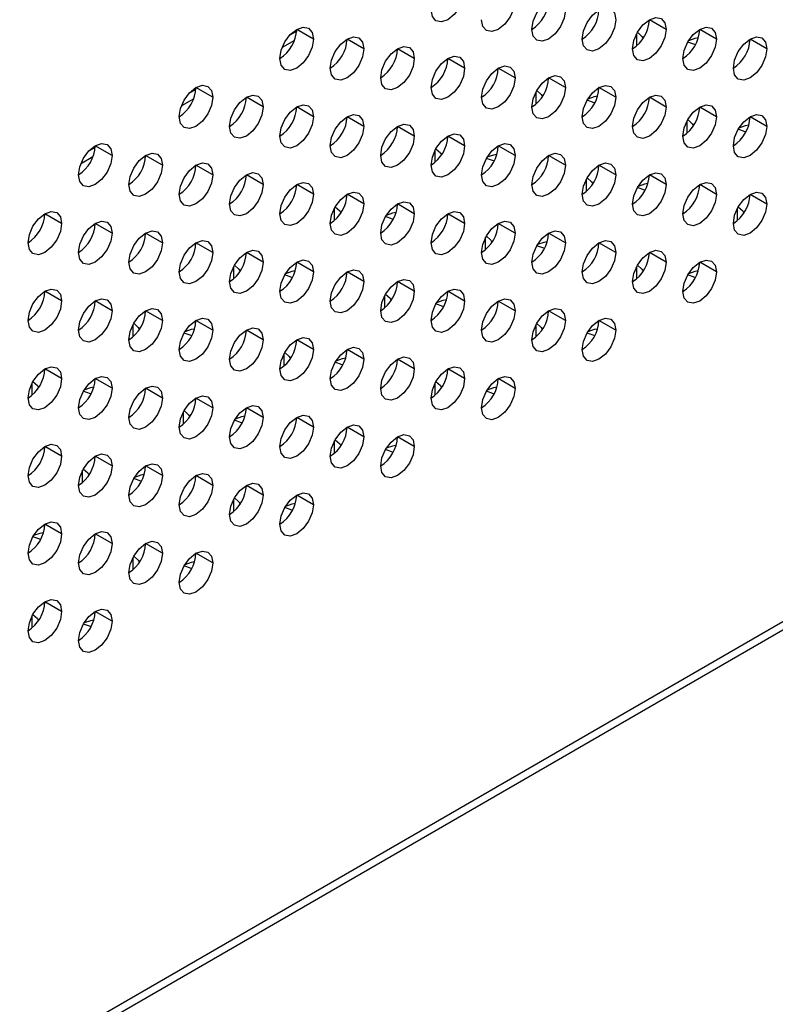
# Model space of a CAD drawing. Header units: millimetres. Extents: x 0 to 1118, y 0 to 864.
# Tile 163 of 256: x 973.37 to 977.35, y 656.23 to 661.4. Entities that reach past the tile are written whole.
import ezdxf

# ---------------------------------------------------------------- set-up
doc = ezdxf.new("R2010")
doc.units = ezdxf.units.MM

msp = doc.modelspace()

# ---------------------------------------------------------------- linework, layer by layer
at = {"color": 7, "linetype": 'Continuous', "lineweight": 25}
for p, q in [((985.8372, 663.1136), (930.4177, 631.1206)), ((930.3918, 631.0633), (985.8113, 663.0563)), ((976.7774, 661.3537), (976.689, 661.4048)), ((974.9212, 661.3029), (974.8329, 661.3539)), ((977.0426, 661.3027), (976.9542, 661.3537)), ((974.8325, 661.3442), (974.7956, 661.3229)), ((975.1864, 661.2518), (975.098, 661.3029)), ((977.3077, 661.2516), (977.2193, 661.3027)), ((975.4516, 661.2008), (975.3632, 661.2518)), ((975.7167, 661.1497), (975.6283, 661.2007)), ((975.9819, 661.0987), (975.8935, 661.1497)), ((976.2471, 661.0476), (976.1587, 661.0986)), ((974.3021, 661.038), (974.2653, 661.0168)), ((974.3909, 660.9967), (974.3025, 661.0478)), ((976.5122, 660.9965), (976.4238, 661.0476)), ((974.6561, 660.9457), (974.5677, 660.9967)), ((976.7774, 660.9455), (976.689, 660.9965)), ((974.9212, 660.8946), (974.8329, 660.9456)), ((977.0426, 660.8944), (976.9542, 660.9454)), ((975.1864, 660.8436), (975.098, 660.8946)), ((977.3077, 660.8434), (977.2193, 660.8944)), ((975.4516, 660.7925), (975.3632, 660.8435)), ((975.7167, 660.7414), (975.6283, 660.7925)), ((973.7718, 660.7319), (973.7349, 660.7106)), ((973.8606, 660.6906), (973.7722, 660.7416)), ((975.9819, 660.6904), (975.8935, 660.7414)), ((974.1257, 660.6395), (974.0374, 660.6905)), ((976.2471, 660.6393), (976.1587, 660.6903)), ((974.3909, 660.5885), (974.3025, 660.6395)), ((976.5122, 660.5883), (976.4238, 660.6393)), ((974.6561, 660.5374), (974.5677, 660.5884)), ((976.7774, 660.5372), (976.689, 660.5882)), ((974.9212, 660.4863), (974.8329, 660.5374)), ((977.0426, 660.4861), (976.9542, 660.5372)), ((975.1864, 660.4353), (975.098, 660.4863)), ((977.3077, 660.4351), (977.2193, 660.4861)), ((975.4516, 660.3842), (975.3632, 660.4353)), ((973.5954, 660.3334), (973.507, 660.3844)), ((975.7167, 660.3332), (975.6283, 660.3842)), ((973.8606, 660.2823), (973.7722, 660.3333)), ((975.9819, 660.2821), (975.8935, 660.3331)), ((974.1257, 660.2313), (974.0374, 660.2823)), ((976.2471, 660.2311), (976.1587, 660.2821)), ((974.3909, 660.1802), (974.3025, 660.2312)), ((976.5122, 660.18), (976.4238, 660.231)), ((974.6561, 660.1291), (974.5677, 660.1802)), ((976.7774, 660.1289), (976.689, 660.18)), ((974.9212, 660.0781), (974.8329, 660.1291)), ((977.0426, 660.0779), (976.9542, 660.1289)), ((975.1864, 660.027), (975.098, 660.078)), ((975.4516, 659.976), (975.3632, 660.027)), ((973.5954, 659.9251), (973.507, 659.9761)), ((975.7167, 659.9249), (975.6283, 659.9759)), ((973.8606, 659.874), (973.7722, 659.9251)), ((975.9819, 659.8738), (975.8935, 659.9249)), ((974.1257, 659.823), (974.0374, 659.874)), ((976.2471, 659.8228), (976.1587, 659.8738)), ((974.3909, 659.7719), (974.3025, 659.8229)), ((976.5122, 659.7717), (976.4238, 659.8227)), ((974.6561, 659.7209), (974.5677, 659.7719)), ((974.9212, 659.6698), (974.8329, 659.7208)), ((975.1864, 659.6187), (975.098, 659.6698)), ((975.4516, 659.5677), (975.3632, 659.6187)), ((973.5954, 659.5168), (973.507, 659.5679)), ((975.7167, 659.5166), (975.6283, 659.5677)), ((973.8606, 659.4658), (973.7722, 659.5168)), ((975.9819, 659.4656), (975.8935, 659.5166)), ((974.1257, 659.4147), (974.0374, 659.4657)), ((974.3909, 659.3637), (974.3025, 659.4147)), ((974.6561, 659.3126), (974.5677, 659.3636)), ((974.9212, 659.2615), (974.8329, 659.3126)), ((975.1864, 659.2105), (975.098, 659.2615)), ((975.4516, 659.1594), (975.3632, 659.2104)), ((973.5954, 659.1086), (973.507, 659.1596)), ((973.8606, 659.0575), (973.7722, 659.1085)), ((974.1257, 659.0064), (974.0374, 659.0575)), ((974.3909, 658.9554), (974.3025, 659.0064)), ((974.6561, 658.9043), (974.5677, 658.9553)), ((974.9212, 658.8533), (974.8329, 658.9043)), ((973.5954, 658.7003), (973.507, 658.7513)), ((973.8606, 658.6492), (973.7722, 658.7003)), ((974.1257, 658.5982), (974.0374, 658.6492)), ((974.3909, 658.5471), (974.3025, 658.5981)), ((973.5954, 658.292), (973.507, 658.343)), ((973.8606, 658.241), (973.7722, 658.292))]:
    msp.add_line(p, q, dxfattribs=at)
at = {"color": 8, "linetype": 'Continuous', "lineweight": 25}
for p, q in [((976.6227, 661.2677), (976.6227, 661.332)), ((974.8206, 661.2951), (974.7559, 661.2578)), ((974.2903, 660.989), (974.2256, 660.9516)), ((976.0924, 660.9615), (976.0924, 661.0258)), ((976.8879, 660.8083), (976.8879, 660.8726)), ((973.76, 660.6828), (973.6953, 660.6454)), ((975.5621, 660.6554), (975.5621, 660.7197)), ((976.3576, 660.5022), (976.3576, 660.5665)), ((975.0317, 660.3492), (975.0317, 660.4135)), ((977.153, 660.349), (977.153, 660.4133)), ((975.8272, 660.196), (975.8272, 660.2603)), ((974.5014, 660.0431), (974.5014, 660.1073)), ((976.6227, 660.0429), (976.6227, 660.1072)), ((975.2969, 659.8899), (975.2969, 659.9542)), ((973.9711, 659.7369), (973.9711, 659.8012)), ((976.0924, 659.7367), (976.0924, 659.801)), ((974.7666, 659.5837), (974.7666, 659.648)), ((973.4407, 659.4308), (973.4407, 659.495)), ((975.5621, 659.4306), (975.5621, 659.4948)), ((974.2362, 659.2776), (974.2362, 659.3419)), ((975.0317, 659.1244), (975.0317, 659.1887)), ((973.7059, 658.9714), (973.7059, 659.0357)), ((974.5014, 658.8183), (974.5014, 658.8825)), ((973.9711, 658.5121), (973.9711, 658.5764)), ((973.4407, 658.2059), (973.4407, 658.2702))]:
    msp.add_line(p, q, dxfattribs=at)
at = {"color": 7, "linetype": 'Continuous', "lineweight": 25, "flags": 128}
for points in [[(975.7167, 661.558), (975.71, 661.515), (975.6908, 661.4709), (975.6622, 661.4322), (975.6283, 661.4049), (975.5945, 661.3931), (975.5658, 661.3987), (975.5467, 661.4208), (975.54, 661.4559)], [(975.9819, 661.5069), (975.9752, 661.464), (975.956, 661.4198), (975.9273, 661.3811), (975.8935, 661.3538), (975.8597, 661.3421), (975.831, 661.3476), (975.8119, 661.3697), (975.8051, 661.4049)], [(976.0703, 661.3538), (976.077, 661.3968), (976.0962, 661.4409), (976.1249, 661.4796), (976.1587, 661.5069), (976.1925, 661.5187), (976.2212, 661.5131), (976.2403, 661.491), (976.2471, 661.4559)], [(976.2471, 661.4559), (976.2403, 661.4129), (976.2212, 661.3687), (976.1925, 661.3301), (976.1587, 661.3028), (976.1249, 661.291), (976.0962, 661.2966), (976.077, 661.3186), (976.0703, 661.3538)], [(976.3355, 661.3028), (976.3422, 661.3457), (976.3613, 661.3899), (976.39, 661.4285), (976.4238, 661.4558), (976.4577, 661.4676), (976.4863, 661.462), (976.5055, 661.44), (976.5122, 661.4048)], [(976.5122, 661.4048), (976.5055, 661.3619), (976.4863, 661.3177), (976.4577, 661.279), (976.4238, 661.2517), (976.39, 661.24), (976.3613, 661.2455), (976.3422, 661.2676), (976.3355, 661.3028)], [(976.6006, 661.2517), (976.6073, 661.2946), (976.6265, 661.3388), (976.6552, 661.3775), (976.689, 661.4048), (976.7228, 661.4165), (976.7515, 661.411), (976.7707, 661.3889), (976.7774, 661.3537)], [(974.7445, 661.2008), (974.7512, 661.2438), (974.7704, 661.288), (974.799, 661.3266), (974.8329, 661.3539), (974.8667, 661.3657), (974.8954, 661.3601), (974.9145, 661.3381), (974.9212, 661.3029)], [(976.7774, 661.3537), (976.7707, 661.3108), (976.7515, 661.2666), (976.7228, 661.2279), (976.689, 661.2007), (976.6552, 661.1889), (976.6265, 661.1945), (976.6073, 661.2165), (976.6006, 661.2517)], [(976.8658, 661.2006), (976.8725, 661.2436), (976.8917, 661.2878), (976.9203, 661.3264), (976.9542, 661.3537), (976.988, 661.3655), (977.0167, 661.3599), (977.0358, 661.3379), (977.0426, 661.3027)], [(974.9212, 661.3029), (974.9145, 661.2599), (974.8954, 661.2158), (974.8667, 661.1771), (974.8329, 661.1498), (974.799, 661.138), (974.7704, 661.1436), (974.7512, 661.1657), (974.7445, 661.2008)], [(975.0096, 661.1498), (975.0164, 661.1927), (975.0355, 661.2369), (975.0642, 661.2756), (975.098, 661.3029), (975.1318, 661.3146), (975.1605, 661.3091), (975.1797, 661.287), (975.1864, 661.2518)], [(976.6262, 661.3383), (976.6498, 661.317), (976.6559, 661.3061)], [(977.0426, 661.3027), (977.0358, 661.2597), (977.0167, 661.2156), (976.988, 661.1769), (976.9542, 661.1496), (976.9203, 661.1378), (976.8917, 661.1434), (976.8725, 661.1655), (976.8658, 661.2006)], [(976.9467, 661.3085), (976.9284, 661.305), (976.8949, 661.2931)], [(977.131, 661.1496), (977.1377, 661.1925), (977.1568, 661.2367), (977.1855, 661.2754), (977.2193, 661.3027), (977.2532, 661.3144), (977.2818, 661.3089), (977.301, 661.2868), (977.3077, 661.2516)], [(975.1864, 661.2518), (975.1797, 661.2089), (975.1605, 661.1647), (975.1318, 661.126), (975.098, 661.0987), (975.0642, 661.087), (975.0355, 661.0925), (975.0164, 661.1146), (975.0096, 661.1498)], [(975.2748, 661.0987), (975.2815, 661.1417), (975.3007, 661.1858), (975.3294, 661.2245), (975.3632, 661.2518), (975.397, 661.2636), (975.4257, 661.258), (975.4448, 661.2359), (975.4516, 661.2008)], [(976.9318, 661.273), (976.9284, 661.2738), (976.8915, 661.2874)], [(977.3077, 661.2516), (977.301, 661.2087), (977.2818, 661.1645), (977.2532, 661.1258), (977.2193, 661.0985), (977.1855, 661.0868), (977.1568, 661.0923), (977.1377, 661.1144), (977.131, 661.1496)], [(975.4516, 661.2008), (975.4448, 661.1578), (975.4257, 661.1137), (975.397, 661.075), (975.3632, 661.0477), (975.3294, 661.0359), (975.3007, 661.0415), (975.2815, 661.0635), (975.2748, 661.0987)], [(975.54, 661.0477), (975.5467, 661.0906), (975.5658, 661.1348), (975.5945, 661.1735), (975.6283, 661.2008), (975.6622, 661.2125), (975.6908, 661.2069), (975.71, 661.1849), (975.7167, 661.1497)], [(975.7167, 661.1497), (975.71, 661.1068), (975.6908, 661.0626), (975.6622, 661.0239), (975.6283, 660.9966), (975.5945, 660.9849), (975.5658, 660.9904), (975.5467, 661.0125), (975.54, 661.0477)], [(975.8051, 660.9966), (975.8119, 661.0395), (975.831, 661.0837), (975.8597, 661.1224), (975.8935, 661.1497), (975.9273, 661.1615), (975.956, 661.1559), (975.9752, 661.1338), (975.9819, 661.0987)], [(975.9819, 661.0987), (975.9752, 661.0557), (975.956, 661.0115), (975.9273, 660.9729), (975.8935, 660.9456), (975.8597, 660.9338), (975.831, 660.9394), (975.8119, 660.9614), (975.8051, 660.9966)], [(976.0703, 660.9455), (976.077, 660.9885), (976.0962, 661.0327), (976.1249, 661.0713), (976.1587, 661.0986), (976.1925, 661.1104), (976.2212, 661.1048), (976.2403, 661.0828), (976.2471, 661.0476)], [(974.2141, 660.8947), (974.2209, 660.9376), (974.24, 660.9818), (974.2687, 661.0205), (974.3025, 661.0478), (974.3363, 661.0595), (974.365, 661.054), (974.3842, 661.0319), (974.3909, 660.9967)], [(976.2471, 661.0476), (976.2403, 661.0046), (976.2212, 660.9605), (976.1925, 660.9218), (976.1587, 660.8945), (976.1249, 660.8827), (976.0962, 660.8883), (976.077, 660.9104), (976.0703, 660.9455)], [(976.3355, 660.8945), (976.3422, 660.9374), (976.3613, 660.9816), (976.39, 661.0203), (976.4238, 661.0476), (976.4577, 661.0593), (976.4863, 661.0538), (976.5055, 661.0317), (976.5122, 660.9965)], [(974.3909, 660.9967), (974.3842, 660.9538), (974.365, 660.9096), (974.3363, 660.8709), (974.3025, 660.8436), (974.2687, 660.8319), (974.24, 660.8375), (974.2209, 660.8595), (974.2141, 660.8947)], [(974.4793, 660.8436), (974.486, 660.8866), (974.5052, 660.9307), (974.5339, 660.9694), (974.5677, 660.9967), (974.6015, 661.0085), (974.6302, 661.0029), (974.6493, 660.9808), (974.6561, 660.9457)], [(976.0959, 661.0322), (976.1195, 661.0109), (976.1256, 660.9999)], [(976.5122, 660.9965), (976.5055, 660.9536), (976.4863, 660.9094), (976.4577, 660.8707), (976.4238, 660.8434), (976.39, 660.8317), (976.3613, 660.8373), (976.3422, 660.8593), (976.3355, 660.8945)], [(976.4164, 661.0023), (976.3981, 660.9989), (976.3645, 660.987)], [(976.6006, 660.8434), (976.6073, 660.8864), (976.6265, 660.9305), (976.6552, 660.9692), (976.689, 660.9965), (976.7228, 661.0083), (976.7515, 661.0027), (976.7707, 660.9807), (976.7774, 660.9455)], [(974.6561, 660.9457), (974.6493, 660.9027), (974.6302, 660.8586), (974.6015, 660.8199), (974.5677, 660.7926), (974.5339, 660.7808), (974.5052, 660.7864), (974.486, 660.8084), (974.4793, 660.8436)], [(974.7445, 660.7926), (974.7512, 660.8355), (974.7704, 660.8797), (974.799, 660.9184), (974.8329, 660.9457), (974.8667, 660.9574), (974.8954, 660.9518), (974.9145, 660.9298), (974.9212, 660.8946)], [(976.4015, 660.9668), (976.3981, 660.9676), (976.3611, 660.9813)], [(976.7774, 660.9455), (976.7707, 660.9025), (976.7515, 660.8584), (976.7228, 660.8197), (976.689, 660.7924), (976.6552, 660.7806), (976.6265, 660.7862), (976.6073, 660.8082), (976.6006, 660.8434)], [(976.8658, 660.7924), (976.8725, 660.8353), (976.8917, 660.8795), (976.9203, 660.9182), (976.9542, 660.9455), (976.988, 660.9572), (977.0167, 660.9516), (977.0358, 660.9296), (977.0426, 660.8944)], [(974.9212, 660.8946), (974.9145, 660.8517), (974.8954, 660.8075), (974.8667, 660.7688), (974.8329, 660.7415), (974.799, 660.7298), (974.7704, 660.7353), (974.7512, 660.7574), (974.7445, 660.7926)], [(975.0096, 660.7415), (975.0164, 660.7844), (975.0355, 660.8286), (975.0642, 660.8673), (975.098, 660.8946), (975.1318, 660.9064), (975.1605, 660.9008), (975.1797, 660.8787), (975.1864, 660.8436)], [(977.0426, 660.8944), (977.0358, 660.8515), (977.0167, 660.8073), (976.988, 660.7686), (976.9542, 660.7413), (976.9203, 660.7296), (976.8917, 660.7351), (976.8725, 660.7572), (976.8658, 660.7924)], [(977.131, 660.7413), (977.1377, 660.7843), (977.1568, 660.8284), (977.1855, 660.8671), (977.2193, 660.8944), (977.2532, 660.9062), (977.2818, 660.9006), (977.301, 660.8785), (977.3077, 660.8434)], [(975.1864, 660.8436), (975.1797, 660.8006), (975.1605, 660.7564), (975.1318, 660.7178), (975.098, 660.6905), (975.0642, 660.6787), (975.0355, 660.6843), (975.0164, 660.7063), (975.0096, 660.7415)], [(975.2748, 660.6904), (975.2815, 660.7334), (975.3007, 660.7776), (975.3294, 660.8162), (975.3632, 660.8435), (975.397, 660.8553), (975.4257, 660.8497), (975.4448, 660.8277), (975.4516, 660.7925)], [(976.8914, 660.8791), (976.915, 660.8578), (976.9211, 660.8468)], [(977.3077, 660.8434), (977.301, 660.8004), (977.2818, 660.7562), (977.2532, 660.7176), (977.2193, 660.6903), (977.1855, 660.6785), (977.1568, 660.6841), (977.1377, 660.7061), (977.131, 660.7413)], [(977.2119, 660.8493), (977.1936, 660.8458), (977.1601, 660.8339)], [(975.4516, 660.7925), (975.4448, 660.7496), (975.4257, 660.7054), (975.397, 660.6667), (975.3632, 660.6394), (975.3294, 660.6276), (975.3007, 660.6332), (975.2815, 660.6553), (975.2748, 660.6904)], [(975.54, 660.6394), (975.5467, 660.6823), (975.5658, 660.7265), (975.5945, 660.7652), (975.6283, 660.7925), (975.6622, 660.8042), (975.6908, 660.7987), (975.71, 660.7766), (975.7167, 660.7414)], [(977.197, 660.8137), (977.1936, 660.8145), (977.1567, 660.8282)], [(973.6838, 660.5885), (973.6905, 660.6315), (973.7097, 660.6756), (973.7384, 660.7143), (973.7722, 660.7416), (973.806, 660.7534), (973.8347, 660.7478), (973.8539, 660.7258), (973.8606, 660.6906)], [(975.7167, 660.7414), (975.71, 660.6985), (975.6908, 660.6543), (975.6622, 660.6156), (975.6283, 660.5883), (975.5945, 660.5766), (975.5658, 660.5822), (975.5467, 660.6042), (975.54, 660.6394)], [(975.5656, 660.726), (975.5892, 660.7047), (975.5953, 660.6938)], [(975.8051, 660.5883), (975.8119, 660.6313), (975.831, 660.6754), (975.8597, 660.7141), (975.8935, 660.7414), (975.9273, 660.7532), (975.956, 660.7476), (975.9752, 660.7256), (975.9819, 660.6904)], [(973.8606, 660.6906), (973.8539, 660.6476), (973.8347, 660.6035), (973.806, 660.5648), (973.7722, 660.5375), (973.7384, 660.5257), (973.7097, 660.5313), (973.6905, 660.5534), (973.6838, 660.5885)], [(973.949, 660.5375), (973.9557, 660.5804), (973.9749, 660.6246), (974.0035, 660.6633), (974.0374, 660.6906), (974.0712, 660.7023), (974.0999, 660.6967), (974.119, 660.6747), (974.1257, 660.6395)], [(975.9819, 660.6904), (975.9752, 660.6474), (975.956, 660.6033), (975.9273, 660.5646), (975.8935, 660.5373), (975.8597, 660.5255), (975.831, 660.5311), (975.8119, 660.5532), (975.8051, 660.5883)], [(975.8712, 660.6607), (975.8678, 660.6615), (975.8308, 660.6751)], [(975.8861, 660.6962), (975.8678, 660.6927), (975.8342, 660.6808)], [(976.0703, 660.5373), (976.077, 660.5802), (976.0962, 660.6244), (976.1249, 660.6631), (976.1587, 660.6904), (976.1925, 660.7021), (976.2212, 660.6965), (976.2403, 660.6745), (976.2471, 660.6393)], [(974.1257, 660.6395), (974.119, 660.5966), (974.0999, 660.5524), (974.0712, 660.5137), (974.0374, 660.4864), (974.0035, 660.4747), (973.9749, 660.4802), (973.9557, 660.5023), (973.949, 660.5375)], [(974.2141, 660.4864), (974.2209, 660.5294), (974.24, 660.5735), (974.2687, 660.6122), (974.3025, 660.6395), (974.3363, 660.6513), (974.365, 660.6457), (974.3842, 660.6236), (974.3909, 660.5885)], [(976.2471, 660.6393), (976.2403, 660.5964), (976.2212, 660.5522), (976.1925, 660.5135), (976.1587, 660.4862), (976.1249, 660.4745), (976.0962, 660.48), (976.077, 660.5021), (976.0703, 660.5373)], [(976.3355, 660.4862), (976.3422, 660.5292), (976.3613, 660.5733), (976.39, 660.612), (976.4238, 660.6393), (976.4577, 660.6511), (976.4863, 660.6455), (976.5055, 660.6234), (976.5122, 660.5883)], [(974.3909, 660.5885), (974.3842, 660.5455), (974.365, 660.5013), (974.3363, 660.4627), (974.3025, 660.4354), (974.2687, 660.4236), (974.24, 660.4292), (974.2209, 660.4512), (974.2141, 660.4864)], [(974.4793, 660.4354), (974.486, 660.4783), (974.5052, 660.5225), (974.5339, 660.5611), (974.5677, 660.5884), (974.6015, 660.6002), (974.6302, 660.5946), (974.6493, 660.5726), (974.6561, 660.5374)], [(976.5122, 660.5883), (976.5055, 660.5453), (976.4863, 660.5011), (976.4577, 660.4625), (976.4238, 660.4352), (976.39, 660.4234), (976.3613, 660.429), (976.3422, 660.451), (976.3355, 660.4862)], [(976.3611, 660.5729), (976.3846, 660.5516), (976.3908, 660.5406)], [(976.6006, 660.4352), (976.6073, 660.4781), (976.6265, 660.5223), (976.6552, 660.561), (976.689, 660.5882), (976.7228, 660.6), (976.7515, 660.5944), (976.7707, 660.5724), (976.7774, 660.5372)], [(974.6561, 660.5374), (974.6493, 660.4945), (974.6302, 660.4503), (974.6015, 660.4116), (974.5677, 660.3843), (974.5339, 660.3726), (974.5052, 660.3781), (974.486, 660.4002), (974.4793, 660.4354)], [(974.7445, 660.3843), (974.7512, 660.4272), (974.7704, 660.4714), (974.799, 660.5101), (974.8329, 660.5374), (974.8667, 660.5491), (974.8954, 660.5436), (974.9145, 660.5215), (974.9212, 660.4863)], [(976.7774, 660.5372), (976.7707, 660.4943), (976.7515, 660.4501), (976.7228, 660.4114), (976.689, 660.3841), (976.6552, 660.3724), (976.6265, 660.3779), (976.6073, 660.4), (976.6006, 660.4352)], [(976.6667, 660.5076), (976.6633, 660.5084), (976.6264, 660.522)], [(976.6816, 660.5431), (976.6633, 660.5396), (976.6298, 660.5278)], [(976.8658, 660.3841), (976.8725, 660.427), (976.8917, 660.4712), (976.9203, 660.5099), (976.9542, 660.5372), (976.988, 660.5489), (977.0167, 660.5434), (977.0358, 660.5213), (977.0426, 660.4861)], [(974.9212, 660.4863), (974.9145, 660.4434), (974.8954, 660.3992), (974.8667, 660.3605), (974.8329, 660.3333), (974.799, 660.3215), (974.7704, 660.3271), (974.7512, 660.3491), (974.7445, 660.3843)], [(975.0096, 660.3332), (975.0164, 660.3762), (975.0355, 660.4204), (975.0642, 660.459), (975.098, 660.4863), (975.1318, 660.4981), (975.1605, 660.4925), (975.1797, 660.4705), (975.1864, 660.4353)], [(977.0426, 660.4861), (977.0358, 660.4432), (977.0167, 660.399), (976.988, 660.3603), (976.9542, 660.3331), (976.9203, 660.3213), (976.8917, 660.3269), (976.8725, 660.3489), (976.8658, 660.3841)], [(977.131, 660.333), (977.1377, 660.376), (977.1568, 660.4202), (977.1855, 660.4588), (977.2193, 660.4861), (977.2532, 660.4979), (977.2818, 660.4923), (977.301, 660.4703), (977.3077, 660.4351)], [(975.1864, 660.4353), (975.1797, 660.3923), (975.1605, 660.3482), (975.1318, 660.3095), (975.098, 660.2822), (975.0642, 660.2704), (975.0355, 660.276), (975.0164, 660.2981), (975.0096, 660.3332)], [(975.0352, 660.4199), (975.0588, 660.3986), (975.065, 660.3876)], [(975.2748, 660.2822), (975.2815, 660.3251), (975.3007, 660.3693), (975.3294, 660.408), (975.3632, 660.4353), (975.397, 660.447), (975.4257, 660.4415), (975.4448, 660.4194), (975.4516, 660.3842)], [(977.3077, 660.4351), (977.301, 660.3921), (977.2818, 660.348), (977.2532, 660.3093), (977.2193, 660.282), (977.1855, 660.2702), (977.1568, 660.2758), (977.1377, 660.2979), (977.131, 660.333)], [(977.1566, 660.4198), (977.1801, 660.3986), (977.1863, 660.3875)], [(973.4186, 660.2313), (973.4254, 660.2743), (973.4445, 660.3184), (973.4732, 660.3571), (973.507, 660.3844), (973.5409, 660.3962), (973.5695, 660.3906), (973.5887, 660.3685), (973.5954, 660.3334)], [(975.4516, 660.3842), (975.4448, 660.3413), (975.4257, 660.2971), (975.397, 660.2584), (975.3632, 660.2311), (975.3294, 660.2194), (975.3007, 660.2249), (975.2815, 660.247), (975.2748, 660.2822)], [(975.3408, 660.3545), (975.3374, 660.3553), (975.3005, 660.3689)], [(975.3558, 660.39), (975.3374, 660.3866), (975.3039, 660.3747)], [(975.54, 660.2311), (975.5467, 660.2741), (975.5658, 660.3182), (975.5945, 660.3569), (975.6283, 660.3842), (975.6622, 660.396), (975.6908, 660.3904), (975.71, 660.3683), (975.7167, 660.3332)], [(973.5954, 660.3334), (973.5887, 660.2904), (973.5695, 660.2463), (973.5409, 660.2076), (973.507, 660.1803), (973.4732, 660.1685), (973.4445, 660.1741), (973.4254, 660.1961), (973.4186, 660.2313)], [(973.6838, 660.1803), (973.6905, 660.2232), (973.7097, 660.2674), (973.7384, 660.3061), (973.7722, 660.3334), (973.806, 660.3451), (973.8347, 660.3395), (973.8539, 660.3175), (973.8606, 660.2823)], [(975.7167, 660.3332), (975.71, 660.2902), (975.6908, 660.2461), (975.6622, 660.2074), (975.6283, 660.1801), (975.5945, 660.1683), (975.5658, 660.1739), (975.5467, 660.1959), (975.54, 660.2311)], [(975.8051, 660.1801), (975.8119, 660.223), (975.831, 660.2672), (975.8597, 660.3059), (975.8935, 660.3332), (975.9273, 660.3449), (975.956, 660.3393), (975.9752, 660.3173), (975.9819, 660.2821)], [(973.8606, 660.2823), (973.8539, 660.2394), (973.8347, 660.1952), (973.806, 660.1565), (973.7722, 660.1292), (973.7384, 660.1175), (973.7097, 660.123), (973.6905, 660.1451), (973.6838, 660.1803)], [(973.949, 660.1292), (973.9557, 660.1721), (973.9749, 660.2163), (974.0035, 660.255), (974.0374, 660.2823), (974.0712, 660.294), (974.0999, 660.2885), (974.119, 660.2664), (974.1257, 660.2313)], [(975.9819, 660.2821), (975.9752, 660.2392), (975.956, 660.195), (975.9273, 660.1563), (975.8935, 660.129), (975.8597, 660.1173), (975.831, 660.1228), (975.8119, 660.1449), (975.8051, 660.1801)], [(975.8308, 660.2668), (975.8543, 660.2455), (975.8605, 660.2345)], [(976.0703, 660.129), (976.077, 660.1719), (976.0962, 660.2161), (976.1249, 660.2548), (976.1587, 660.2821), (976.1925, 660.2939), (976.2212, 660.2883), (976.2403, 660.2662), (976.2471, 660.2311)], [(974.1257, 660.2313), (974.119, 660.1883), (974.0999, 660.1441), (974.0712, 660.1055), (974.0374, 660.0782), (974.0035, 660.0664), (973.9749, 660.072), (973.9557, 660.094), (973.949, 660.1292)], [(974.2141, 660.0781), (974.2209, 660.1211), (974.24, 660.1653), (974.2687, 660.2039), (974.3025, 660.2312), (974.3363, 660.243), (974.365, 660.2374), (974.3842, 660.2154), (974.3909, 660.1802)], [(976.2471, 660.2311), (976.2403, 660.1881), (976.2212, 660.1439), (976.1925, 660.1053), (976.1587, 660.078), (976.1249, 660.0662), (976.0962, 660.0718), (976.077, 660.0938), (976.0703, 660.129)], [(976.1364, 660.2014), (976.1329, 660.2022), (976.096, 660.2158)], [(976.1513, 660.2369), (976.1329, 660.2335), (976.0995, 660.2216)], [(976.3355, 660.0779), (976.3422, 660.1209), (976.3613, 660.1651), (976.39, 660.2037), (976.4238, 660.231), (976.4577, 660.2428), (976.4863, 660.2372), (976.5055, 660.2152), (976.5122, 660.18)], [(974.3909, 660.1802), (974.3842, 660.1372), (974.365, 660.0931), (974.3363, 660.0544), (974.3025, 660.0271), (974.2687, 660.0153), (974.24, 660.0209), (974.2209, 660.043), (974.2141, 660.0781)], [(974.4793, 660.0271), (974.486, 660.07), (974.5052, 660.1142), (974.5339, 660.1529), (974.5677, 660.1802), (974.6015, 660.1919), (974.6302, 660.1864), (974.6493, 660.1643), (974.6561, 660.1291)], [(976.5122, 660.18), (976.5055, 660.137), (976.4863, 660.0929), (976.4577, 660.0542), (976.4238, 660.0269), (976.39, 660.0151), (976.3613, 660.0207), (976.3422, 660.0428), (976.3355, 660.0779)], [(976.6006, 660.0269), (976.6073, 660.0698), (976.6265, 660.114), (976.6552, 660.1527), (976.689, 660.18), (976.7228, 660.1917), (976.7515, 660.1862), (976.7707, 660.1641), (976.7774, 660.1289)], [(974.6561, 660.1291), (974.6493, 660.0862), (974.6302, 660.042), (974.6015, 660.0033), (974.5677, 659.976), (974.5339, 659.9643), (974.5052, 659.9699), (974.486, 659.9919), (974.4793, 660.0271)], [(974.5049, 660.1137), (974.5285, 660.0924), (974.5346, 660.0815)], [(974.7445, 659.976), (974.7512, 660.019), (974.7704, 660.0631), (974.799, 660.1018), (974.8329, 660.1291), (974.8667, 660.1409), (974.8954, 660.1353), (974.9145, 660.1132), (974.9212, 660.0781)], [(976.7774, 660.1289), (976.7707, 660.086), (976.7515, 660.0418), (976.7228, 660.0031), (976.689, 659.9758), (976.6552, 659.9641), (976.6265, 659.9697), (976.6073, 659.9917), (976.6006, 660.0269)], [(976.6263, 660.1137), (976.6498, 660.0924), (976.656, 660.0813)], [(976.8658, 659.9758), (976.8725, 660.0188), (976.8917, 660.0629), (976.9203, 660.1016), (976.9542, 660.1289), (976.988, 660.1407), (977.0167, 660.1351), (977.0358, 660.1131), (977.0426, 660.0779)], [(974.9212, 660.0781), (974.9145, 660.0351), (974.8954, 659.991), (974.8667, 659.9523), (974.8329, 659.925), (974.799, 659.9132), (974.7704, 659.9188), (974.7512, 659.9408), (974.7445, 659.976)], [(974.8105, 660.0484), (974.8071, 660.0491), (974.7702, 660.0628)], [(974.8254, 660.0839), (974.8071, 660.0804), (974.7736, 660.0685)], [(975.0096, 659.925), (975.0164, 659.9679), (975.0355, 660.0121), (975.0642, 660.0508), (975.098, 660.0781), (975.1318, 660.0898), (975.1605, 660.0842), (975.1797, 660.0622), (975.1864, 660.027)], [(977.0426, 660.0779), (977.0358, 660.0349), (977.0167, 659.9908), (976.988, 659.9521), (976.9542, 659.9248), (976.9203, 659.913), (976.8917, 659.9186), (976.8725, 659.9406), (976.8658, 659.9758)], [(976.9319, 660.0483), (976.9284, 660.0491), (976.8916, 660.0627)], [(976.9468, 660.0839), (976.9284, 660.0804), (976.8951, 660.0686)], [(975.1864, 660.027), (975.1797, 659.9841), (975.1605, 659.9399), (975.1318, 659.9012), (975.098, 659.8739), (975.0642, 659.8622), (975.0355, 659.8677), (975.0164, 659.8898), (975.0096, 659.925)], [(975.2748, 659.8739), (975.2815, 659.9168), (975.3007, 659.961), (975.3294, 659.9997), (975.3632, 660.027), (975.397, 660.0388), (975.4257, 660.0332), (975.4448, 660.0111), (975.4516, 659.976)], [(973.4186, 659.823), (973.4254, 659.866), (973.4445, 659.9102), (973.4732, 659.9488), (973.507, 659.9761), (973.5409, 659.9879), (973.5695, 659.9823), (973.5887, 659.9603), (973.5954, 659.9251)], [(975.4516, 659.976), (975.4448, 659.933), (975.4257, 659.8888), (975.397, 659.8502), (975.3632, 659.8229), (975.3294, 659.8111), (975.3007, 659.8167), (975.2815, 659.8387), (975.2748, 659.8739)], [(975.3004, 659.9606), (975.324, 659.9393), (975.3301, 659.9283)], [(975.54, 659.8228), (975.5467, 659.8658), (975.5658, 659.91), (975.5945, 659.9486), (975.6283, 659.9759), (975.6622, 659.9877), (975.6908, 659.9821), (975.71, 659.9601), (975.7167, 659.9249)], [(973.5954, 659.9251), (973.5887, 659.8822), (973.5695, 659.838), (973.5409, 659.7993), (973.507, 659.772), (973.4732, 659.7602), (973.4445, 659.7658), (973.4254, 659.7879), (973.4186, 659.823)], [(973.6838, 659.772), (973.6905, 659.8149), (973.7097, 659.8591), (973.7384, 659.8978), (973.7722, 659.9251), (973.806, 659.9368), (973.8347, 659.9313), (973.8539, 659.9092), (973.8606, 659.874)], [(975.7167, 659.9249), (975.71, 659.882), (975.6908, 659.8378), (975.6622, 659.7991), (975.6283, 659.7718), (975.5945, 659.76), (975.5658, 659.7656), (975.5467, 659.7877), (975.54, 659.8228)], [(975.6061, 659.8953), (975.6026, 659.8961), (975.5657, 659.9097)], [(975.621, 659.9308), (975.6026, 659.9273), (975.5691, 659.9155)], [(975.8051, 659.7718), (975.8119, 659.8147), (975.831, 659.8589), (975.8597, 659.8976), (975.8935, 659.9249), (975.9273, 659.9366), (975.956, 659.9311), (975.9752, 659.909), (975.9819, 659.8738)], [(973.8606, 659.874), (973.8539, 659.8311), (973.8347, 659.7869), (973.806, 659.7482), (973.7722, 659.7209), (973.7384, 659.7092), (973.7097, 659.7148), (973.6905, 659.7368), (973.6838, 659.772)], [(973.949, 659.7209), (973.9557, 659.7639), (973.9749, 659.808), (974.0035, 659.8467), (974.0374, 659.874), (974.0712, 659.8858), (974.0999, 659.8802), (974.119, 659.8582), (974.1257, 659.823)], [(975.9819, 659.8738), (975.9752, 659.8309), (975.956, 659.7867), (975.9273, 659.748), (975.8935, 659.7207), (975.8597, 659.709), (975.831, 659.7146), (975.8119, 659.7366), (975.8051, 659.7718)], [(976.0703, 659.7207), (976.077, 659.7637), (976.0962, 659.8078), (976.1249, 659.8465), (976.1587, 659.8738), (976.1925, 659.8856), (976.2212, 659.88), (976.2403, 659.858), (976.2471, 659.8228)], [(974.1257, 659.823), (974.119, 659.78), (974.0999, 659.7359), (974.0712, 659.6972), (974.0374, 659.6699), (974.0035, 659.6581), (973.9749, 659.6637), (973.9557, 659.6858), (973.949, 659.7209)], [(973.9746, 659.8076), (973.9982, 659.7862), (974.0043, 659.7753)], [(974.2141, 659.6699), (974.2209, 659.7128), (974.24, 659.757), (974.2687, 659.7957), (974.3025, 659.823), (974.3363, 659.8347), (974.365, 659.8291), (974.3842, 659.8071), (974.3909, 659.7719)], [(976.2471, 659.8228), (976.2403, 659.7798), (976.2212, 659.7357), (976.1925, 659.697), (976.1587, 659.6697), (976.1249, 659.6579), (976.0962, 659.6635), (976.077, 659.6856), (976.0703, 659.7207)], [(976.096, 659.8075), (976.1195, 659.7862), (976.1257, 659.7752)], [(976.3355, 659.6697), (976.3422, 659.7126), (976.3613, 659.7568), (976.39, 659.7955), (976.4238, 659.8228), (976.4577, 659.8345), (976.4863, 659.8289), (976.5055, 659.8069), (976.5122, 659.7717)], [(974.3909, 659.7719), (974.3842, 659.729), (974.365, 659.6848), (974.3363, 659.6461), (974.3025, 659.6188), (974.2687, 659.6071), (974.24, 659.6126), (974.2209, 659.6347), (974.2141, 659.6699)], [(974.2802, 659.7422), (974.2768, 659.743), (974.2398, 659.7566)], [(974.2951, 659.7777), (974.2768, 659.7743), (974.2432, 659.7624)], [(974.4793, 659.6188), (974.486, 659.6618), (974.5052, 659.7059), (974.5339, 659.7446), (974.5677, 659.7719), (974.6015, 659.7837), (974.6302, 659.7781), (974.6493, 659.756), (974.6561, 659.7209)], [(976.5122, 659.7717), (976.5055, 659.7288), (976.4863, 659.6846), (976.4577, 659.6459), (976.4238, 659.6186), (976.39, 659.6069), (976.3613, 659.6124), (976.3422, 659.6345), (976.3355, 659.6697)], [(976.4016, 659.7422), (976.3981, 659.743), (976.3612, 659.7566)], [(976.4165, 659.7777), (976.3981, 659.7743), (976.3647, 659.7624)], [(974.6561, 659.7209), (974.6493, 659.6779), (974.6302, 659.6337), (974.6015, 659.5951), (974.5677, 659.5678), (974.5339, 659.556), (974.5052, 659.5616), (974.486, 659.5836), (974.4793, 659.6188)], [(974.7445, 659.5678), (974.7512, 659.6107), (974.7704, 659.6549), (974.799, 659.6936), (974.8329, 659.7208), (974.8667, 659.7326), (974.8954, 659.727), (974.9145, 659.705), (974.9212, 659.6698)], [(974.9212, 659.6698), (974.9145, 659.6269), (974.8954, 659.5827), (974.8667, 659.544), (974.8329, 659.5167), (974.799, 659.505), (974.7704, 659.5105), (974.7512, 659.5326), (974.7445, 659.5678)], [(974.7701, 659.6544), (974.7937, 659.6332), (974.7998, 659.6222)], [(975.0096, 659.5167), (975.0164, 659.5596), (975.0355, 659.6038), (975.0642, 659.6425), (975.098, 659.6698), (975.1318, 659.6815), (975.1605, 659.676), (975.1797, 659.6539), (975.1864, 659.6187)], [(975.1864, 659.6187), (975.1797, 659.5758), (975.1605, 659.5316), (975.1318, 659.4929), (975.098, 659.4657), (975.0642, 659.4539), (975.0355, 659.4595), (975.0164, 659.4815), (975.0096, 659.5167)], [(975.0757, 659.5891), (975.0723, 659.5899), (975.0354, 659.6035)], [(975.0906, 659.6246), (975.0723, 659.6212), (975.0388, 659.6093)], [(975.2748, 659.4656), (975.2815, 659.5086), (975.3007, 659.5528), (975.3294, 659.5914), (975.3632, 659.6187), (975.397, 659.6305), (975.4257, 659.6249), (975.4448, 659.6029), (975.4516, 659.5677)], [(973.4186, 659.4148), (973.4254, 659.4577), (973.4445, 659.5019), (973.4732, 659.5406), (973.507, 659.5679), (973.5409, 659.5796), (973.5695, 659.5741), (973.5887, 659.552), (973.5954, 659.5168)], [(975.4516, 659.5677), (975.4448, 659.5247), (975.4257, 659.4806), (975.397, 659.4419), (975.3632, 659.4146), (975.3294, 659.4028), (975.3007, 659.4084), (975.2815, 659.4305), (975.2748, 659.4656)], [(975.54, 659.4146), (975.5467, 659.4575), (975.5658, 659.5017), (975.5945, 659.5404), (975.6283, 659.5677), (975.6622, 659.5794), (975.6908, 659.5739), (975.71, 659.5518), (975.7167, 659.5166)], [(973.5954, 659.5168), (973.5887, 659.4739), (973.5695, 659.4297), (973.5409, 659.391), (973.507, 659.3637), (973.4732, 659.352), (973.4445, 659.3575), (973.4254, 659.3796), (973.4186, 659.4148)], [(973.4442, 659.5014), (973.4678, 659.4801), (973.474, 659.4692)], [(973.6838, 659.3637), (973.6905, 659.4067), (973.7097, 659.4508), (973.7384, 659.4895), (973.7722, 659.5168), (973.806, 659.5286), (973.8347, 659.523), (973.8539, 659.5009), (973.8606, 659.4658)], [(975.7167, 659.5166), (975.71, 659.4737), (975.6908, 659.4295), (975.6622, 659.3908), (975.6283, 659.3635), (975.5945, 659.3518), (975.5658, 659.3573), (975.5467, 659.3794), (975.54, 659.4146)], [(975.5656, 659.5013), (975.5892, 659.4801), (975.5953, 659.469)], [(975.8051, 659.3635), (975.8119, 659.4065), (975.831, 659.4506), (975.8597, 659.4893), (975.8935, 659.5166), (975.9273, 659.5284), (975.956, 659.5228), (975.9752, 659.5007), (975.9819, 659.4656)], [(973.8606, 659.4658), (973.8539, 659.4228), (973.8347, 659.3787), (973.806, 659.34), (973.7722, 659.3127), (973.7384, 659.3009), (973.7097, 659.3065), (973.6905, 659.3285), (973.6838, 659.3637)], [(973.7498, 659.4361), (973.7465, 659.4368), (973.7095, 659.4505)], [(973.7648, 659.4716), (973.7465, 659.4681), (973.7129, 659.4562)], [(973.949, 659.3127), (973.9557, 659.3556), (973.9749, 659.3998), (974.0035, 659.4385), (974.0374, 659.4658), (974.0712, 659.4775), (974.0999, 659.4719), (974.119, 659.4499), (974.1257, 659.4147)], [(975.9819, 659.4656), (975.9752, 659.4226), (975.956, 659.3785), (975.9273, 659.3398), (975.8935, 659.3125), (975.8597, 659.3007), (975.831, 659.3063), (975.8119, 659.3283), (975.8051, 659.3635)], [(975.8713, 659.436), (975.8678, 659.4368), (975.8309, 659.4504)], [(975.8862, 659.4716), (975.8678, 659.4681), (975.8344, 659.4563)], [(974.1257, 659.4147), (974.119, 659.3718), (974.0999, 659.3276), (974.0712, 659.2889), (974.0374, 659.2616), (974.0035, 659.2499), (973.9749, 659.2554), (973.9557, 659.2775), (973.949, 659.3127)], [(974.2141, 659.2616), (974.2209, 659.3045), (974.24, 659.3487), (974.2687, 659.3874), (974.3025, 659.4147), (974.3363, 659.4265), (974.365, 659.4209), (974.3842, 659.3988), (974.3909, 659.3637)], [(974.3909, 659.3637), (974.3842, 659.3207), (974.365, 659.2765), (974.3363, 659.2379), (974.3025, 659.2106), (974.2687, 659.1988), (974.24, 659.2044), (974.2209, 659.2264), (974.2141, 659.2616)], [(974.2398, 659.3483), (974.2633, 659.327), (974.2695, 659.316)], [(974.4793, 659.2105), (974.486, 659.2535), (974.5052, 659.2977), (974.5339, 659.3363), (974.5677, 659.3636), (974.6015, 659.3754), (974.6302, 659.3698), (974.6493, 659.3478), (974.6561, 659.3126)], [(974.6561, 659.3126), (974.6493, 659.2696), (974.6302, 659.2255), (974.6015, 659.1868), (974.5677, 659.1595), (974.5339, 659.1477), (974.5052, 659.1533), (974.486, 659.1754), (974.4793, 659.2105)], [(974.5454, 659.283), (974.5419, 659.2838), (974.505, 659.2974)], [(974.5603, 659.3185), (974.5419, 659.315), (974.5085, 659.3032)], [(974.7445, 659.1595), (974.7512, 659.2024), (974.7704, 659.2466), (974.799, 659.2853), (974.8329, 659.3126), (974.8667, 659.3243), (974.8954, 659.3188), (974.9145, 659.2967), (974.9212, 659.2615)], [(974.9212, 659.2615), (974.9145, 659.2186), (974.8954, 659.1744), (974.8667, 659.1357), (974.8329, 659.1084), (974.799, 659.0967), (974.7704, 659.1023), (974.7512, 659.1243), (974.7445, 659.1595)], [(975.0096, 659.1084), (975.0164, 659.1514), (975.0355, 659.1955), (975.0642, 659.2342), (975.098, 659.2615), (975.1318, 659.2733), (975.1605, 659.2677), (975.1797, 659.2457), (975.1864, 659.2105)], [(975.1864, 659.2105), (975.1797, 659.1675), (975.1605, 659.1234), (975.1318, 659.0847), (975.098, 659.0574), (975.0642, 659.0456), (975.0355, 659.0512), (975.0164, 659.0732), (975.0096, 659.1084)], [(975.0353, 659.1952), (975.0588, 659.1739), (975.065, 659.1629)], [(975.2748, 659.0574), (975.2815, 659.1003), (975.3007, 659.1445), (975.3294, 659.1832), (975.3632, 659.2105), (975.397, 659.2222), (975.4257, 659.2166), (975.4448, 659.1946), (975.4516, 659.1594)], [(973.4186, 659.0065), (973.4254, 659.0494), (973.4445, 659.0936), (973.4732, 659.1323), (973.507, 659.1596), (973.5409, 659.1714), (973.5695, 659.1658), (973.5887, 659.1437), (973.5954, 659.1086)], [(975.4516, 659.1594), (975.4448, 659.1165), (975.4257, 659.0723), (975.397, 659.0336), (975.3632, 659.0063), (975.3294, 658.9946), (975.3007, 659.0001), (975.2815, 659.0222), (975.2748, 659.0574)], [(975.3409, 659.1299), (975.3374, 659.1307), (975.3006, 659.1443)], [(975.3558, 659.1654), (975.3374, 659.162), (975.3041, 659.1501)], [(973.5954, 659.1086), (973.5887, 659.0656), (973.5695, 659.0214), (973.5409, 658.9828), (973.507, 658.9555), (973.4732, 658.9437), (973.4445, 658.9493), (973.4254, 658.9713), (973.4186, 659.0065)], [(973.6838, 658.9554), (973.6905, 658.9984), (973.7097, 659.0426), (973.7384, 659.0812), (973.7722, 659.1085), (973.806, 659.1203), (973.8347, 659.1147), (973.8539, 659.0927), (973.8606, 659.0575)], [(973.949, 658.9044), (973.9557, 658.9473), (973.9749, 658.9915), (974.0035, 659.0302), (974.0374, 659.0575), (974.0712, 659.0692), (974.0999, 659.0637), (974.119, 659.0416), (974.1257, 659.0064)], [(973.8606, 659.0575), (973.8539, 659.0146), (973.8347, 658.9704), (973.806, 658.9317), (973.7722, 658.9044), (973.7384, 658.8926), (973.7097, 658.8982), (973.6905, 658.9203), (973.6838, 658.9554)], [(973.7094, 659.0421), (973.733, 659.0209), (973.7392, 659.0099)], [(974.2141, 658.8533), (974.2209, 658.8963), (974.24, 658.9404), (974.2687, 658.9791), (974.3025, 659.0064), (974.3363, 659.0182), (974.365, 659.0126), (974.3842, 658.9906), (974.3909, 658.9554)], [(974.1257, 659.0064), (974.119, 658.9635), (974.0999, 658.9193), (974.0712, 658.8806), (974.0374, 658.8533), (974.0035, 658.8416), (973.9749, 658.8472), (973.9557, 658.8692), (973.949, 658.9044)], [(974.0151, 658.9768), (974.0116, 658.9776), (973.9747, 658.9912)], [(974.03, 659.0123), (974.0116, 659.0089), (973.9782, 658.997)], [(974.4793, 658.8023), (974.486, 658.8452), (974.5052, 658.8894), (974.5339, 658.9281), (974.5677, 658.9554), (974.6015, 658.9671), (974.6302, 658.9615), (974.6493, 658.9395), (974.6561, 658.9043)], [(974.3909, 658.9554), (974.3842, 658.9124), (974.365, 658.8683), (974.3363, 658.8296), (974.3025, 658.8023), (974.2687, 658.7905), (974.24, 658.7961), (974.2209, 658.8182), (974.2141, 658.8533)], [(974.7445, 658.7512), (974.7512, 658.7942), (974.7704, 658.8383), (974.799, 658.877), (974.8329, 658.9043), (974.8667, 658.9161), (974.8954, 658.9105), (974.9145, 658.8884), (974.9212, 658.8533)], [(974.6561, 658.9043), (974.6493, 658.8614), (974.6302, 658.8172), (974.6015, 658.7785), (974.5677, 658.7512), (974.5339, 658.7395), (974.5052, 658.745), (974.486, 658.7671), (974.4793, 658.8023)], [(974.505, 658.889), (974.5285, 658.8678), (974.5347, 658.8567)], [(974.9212, 658.8533), (974.9145, 658.8103), (974.8954, 658.7661), (974.8667, 658.7275), (974.8329, 658.7002), (974.799, 658.6884), (974.7704, 658.694), (974.7512, 658.716), (974.7445, 658.7512)], [(974.8106, 658.8237), (974.8071, 658.8245), (974.7702, 658.8381)], [(974.8255, 658.8593), (974.8071, 658.8558), (974.7737, 658.844)], [(973.4186, 658.5982), (973.4254, 658.6412), (973.4445, 658.6854), (973.4732, 658.724), (973.507, 658.7513), (973.5409, 658.7631), (973.5695, 658.7575), (973.5887, 658.7355), (973.5954, 658.7003)], [(973.4996, 658.7062), (973.4813, 658.7027), (973.4478, 658.6909)], [(973.6838, 658.5472), (973.6905, 658.5901), (973.7097, 658.6343), (973.7384, 658.673), (973.7722, 658.7003), (973.806, 658.712), (973.8347, 658.7065), (973.8539, 658.6844), (973.8606, 658.6492)], [(973.5954, 658.7003), (973.5887, 658.6573), (973.5695, 658.6132), (973.5409, 658.5745), (973.507, 658.5472), (973.4732, 658.5354), (973.4445, 658.541), (973.4254, 658.5631), (973.4186, 658.5982)], [(973.4847, 658.6707), (973.4813, 658.6715), (973.4444, 658.6851)], [(973.949, 658.4961), (973.9557, 658.5391), (973.9749, 658.5832), (974.0035, 658.6219), (974.0374, 658.6492), (974.0712, 658.661), (974.0999, 658.6554), (974.119, 658.6333), (974.1257, 658.5982)], [(973.8606, 658.6492), (973.8539, 658.6063), (973.8347, 658.5621), (973.806, 658.5234), (973.7722, 658.4961), (973.7384, 658.4844), (973.7097, 658.4899), (973.6905, 658.512), (973.6838, 658.5472)], [(974.2141, 658.4451), (974.2209, 658.488), (974.24, 658.5322), (974.2687, 658.5709), (974.3025, 658.5982), (974.3363, 658.6099), (974.365, 658.6043), (974.3842, 658.5823), (974.3909, 658.5471)], [(974.1257, 658.5982), (974.119, 658.5552), (974.0999, 658.5111), (974.0712, 658.4724), (974.0374, 658.4451), (974.0035, 658.4333), (973.9749, 658.4389), (973.9557, 658.4609), (973.949, 658.4961)], [(973.9747, 658.5829), (973.9982, 658.5616), (974.0043, 658.5506)], [(974.2952, 658.5531), (974.2768, 658.5496), (974.2434, 658.5378)], [(974.3909, 658.5471), (974.3842, 658.5042), (974.365, 658.46), (974.3363, 658.4213), (974.3025, 658.394), (974.2687, 658.3823), (974.24, 658.3878), (974.2209, 658.4099), (974.2141, 658.4451)], [(974.2803, 658.5176), (974.2768, 658.5184), (974.2399, 658.532)], [(973.4186, 658.19), (973.4254, 658.2329), (973.4445, 658.2771), (973.4732, 658.3158), (973.507, 658.3431), (973.5409, 658.3548), (973.5695, 658.3492), (973.5887, 658.3272), (973.5954, 658.292)], [(973.5954, 658.292), (973.5887, 658.2491), (973.5695, 658.2049), (973.5409, 658.1662), (973.507, 658.1389), (973.4732, 658.1272), (973.4445, 658.1327), (973.4254, 658.1548), (973.4186, 658.19)], [(973.6838, 658.1389), (973.6905, 658.1818), (973.7097, 658.226), (973.7384, 658.2647), (973.7722, 658.292), (973.806, 658.3038), (973.8347, 658.2982), (973.8539, 658.2761), (973.8606, 658.241)], [(973.4443, 658.2767), (973.4678, 658.2555), (973.474, 658.2444)], [(973.8606, 658.241), (973.8539, 658.198), (973.8347, 658.1538), (973.806, 658.1152), (973.7722, 658.0879), (973.7384, 658.0761), (973.7097, 658.0817), (973.6905, 658.1037), (973.6838, 658.1389)], [(973.7648, 658.247), (973.7465, 658.2435), (973.7131, 658.2317)], [(973.7499, 658.2114), (973.7465, 658.2122), (973.7096, 658.2258)]]:
    msp.add_lwpolyline(points, dxfattribs=at)
at = {"color": 7, "linetype": 'Continuous', "lineweight": 25}
for centre in [(975.9668, 661.5156), (976.2319, 661.4646), (976.4971, 661.4135), (974.641, 661.3626), (976.7623, 661.3624), (974.9061, 661.3116), (977.0274, 661.3114), (975.1713, 661.2605), (975.4364, 661.2095), (975.7016, 661.1584), (975.9668, 661.1074), (974.1106, 661.0565), (976.2319, 661.0563), (974.3758, 661.0054), (976.4971, 661.0052), (974.641, 660.9544), (976.7623, 660.9542), (974.9061, 660.9033), (977.0274, 660.9031), (975.1713, 660.8523), (975.4364, 660.8012), (973.5803, 660.7503), (975.7016, 660.7501), (973.8455, 660.6993), (975.9668, 660.6991), (974.1106, 660.6482), (976.2319, 660.648), (974.3758, 660.5972), (976.4971, 660.597), (974.641, 660.5461), (976.7623, 660.5459), (974.9061, 660.495), (977.0274, 660.4948), (975.1713, 660.444), (973.3151, 660.3931), (975.4364, 660.3929), (973.5803, 660.3421), (975.7016, 660.3419), (973.8455, 660.291), (975.9668, 660.2908), (974.1106, 660.2399), (976.2319, 660.2398), (974.3758, 660.1889), (976.4971, 660.1887), (974.641, 660.1378), (976.7623, 660.1376), (974.9061, 660.0868), (975.1713, 660.0357), (973.3151, 659.9849), (975.4364, 659.9847), (973.5803, 659.9338), (975.7016, 659.9336), (973.8455, 659.8827), (975.9668, 659.8825), (974.1106, 659.8317), (976.2319, 659.8315), (974.3758, 659.7806), (974.641, 659.7296), (974.9061, 659.6785), (975.1713, 659.6274), (973.3151, 659.5766), (975.4364, 659.5764), (973.5803, 659.5255), (975.7016, 659.5253), (973.8455, 659.4745), (974.1106, 659.4234), (974.3758, 659.3724), (974.641, 659.3213), (974.9061, 659.2702), (975.1713, 659.2192), (973.3151, 659.1683), (973.5803, 659.1173), (973.8455, 659.0662), (974.1106, 659.0151), (974.3758, 658.9641), (974.641, 658.913), (973.3151, 658.76), (973.5803, 658.709), (973.8455, 658.6579), (974.1106, 658.6069), (973.3151, 658.3518), (973.5803, 658.3007)]:
    msp.add_arc(centre, 0.1921, 302.6055, 357.3945, dxfattribs=at)

doc.saveas('drawing.dxf')
